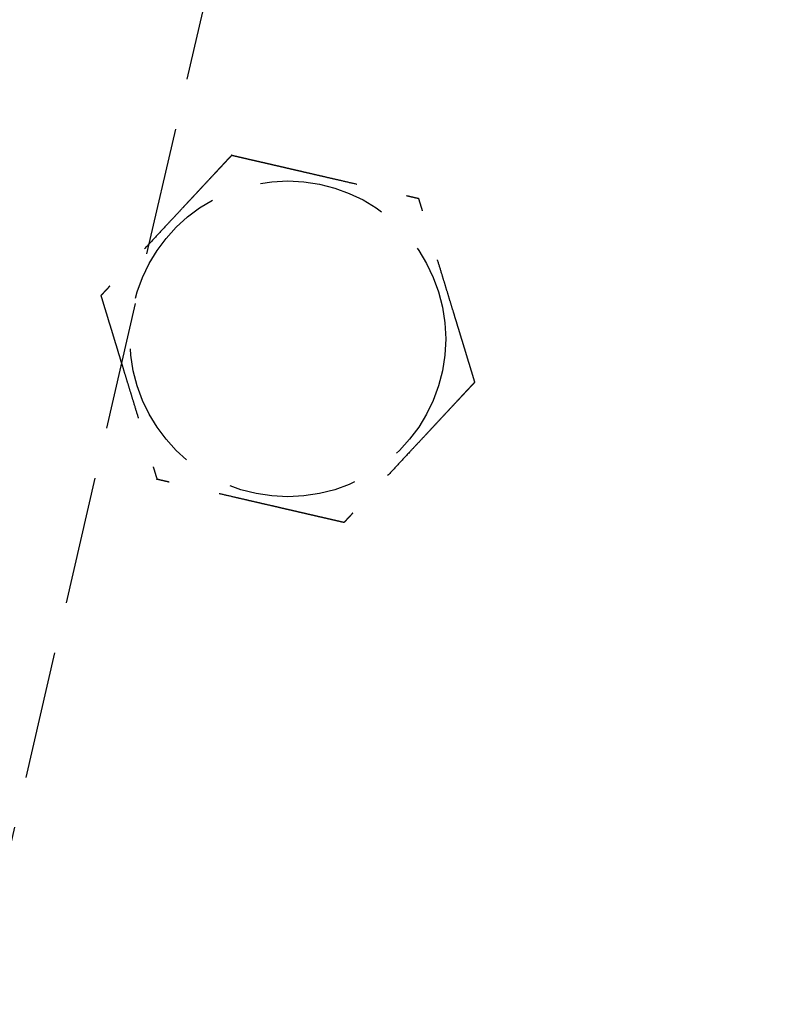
# Model space of a CAD drawing. Header units: millimetres. Extents: x 42975 to 708721, y 118172 to 172014.
# Tile 179 of 256: x 338098 to 338127, y 147929 to 147967. Entities that reach past the tile are written whole.
import ezdxf

# ---------------------------------------------------------------- set-up
doc = ezdxf.new("R2010")
doc.units = ezdxf.units.MM
doc.linetypes.add('ГТО-1 Пунктир', pattern=[7, 5, -2])
doc.layers.add('ГТО-2_Размеры_035', color=2, linetype='Continuous', lineweight=35)
doc.layers.add('ОГОС_Пунктир_025', color=151, linetype='ГТО-1 Пунктир', lineweight=25)

# ---------------------------------------------------------------- blocks, each defined once
blk = doc.blocks.new('ОГСО_Затвор_План')
at = {"layer": 'ОГОС_Пунктир_025'}
blk.add_lwpolyline([(-1013.72, 474.999), (-1140.8, 474.999), (-1142.8, 472.998), (-1142.8, 462.998), (-1170.3, 435.498), (-1170.3, -435.498), (-1142.8, -462.998), (-1142.8, -472.998), (-1140.8, -474.999), (-1013.72, -474.999)], dxfattribs=at)
blk.add_circle((-1164.17, 57.5), 6.172, dxfattribs=at)
blk.add_circle((-1164.17, 57.5), 6.172, dxfattribs=at)
for points, knots in [([(-1167.923, 64), (-1167.923, 63.999), (-1167.925, 63.997), (-1167.927, 63.992), (-1167.93, 63.988), (-1167.933, 63.982), (-1167.938, 63.974), (-1167.943, 63.965), (-1167.95, 63.954), (-1167.957, 63.94), (-1167.966, 63.925), (-1167.975, 63.909), (-1167.986, 63.891), (-1167.998, 63.869), (-1168.013, 63.843), (-1168.031, 63.813), (-1168.05, 63.78), (-1168.069, 63.747), (-1168.089, 63.712), (-1168.11, 63.676), (-1168.135, 63.632), (-1168.165, 63.581), (-1168.199, 63.522), (-1168.234, 63.461), (-1168.27, 63.399), (-1168.306, 63.336), (-1168.343, 63.272), (-1168.381, 63.206), (-1168.435, 63.112), (-1168.507, 62.989), (-1168.595, 62.835), (-1168.685, 62.68), (-1168.775, 62.524), (-1168.866, 62.367), (-1168.957, 62.208), (-1169.049, 62.049), (-1169.141, 61.89), (-1169.233, 61.73), (-1169.374, 61.487), (-1169.562, 61.16), (-1169.831, 60.695), (-1170.132, 60.173), (-1170.387, 59.732), (-1170.562, 59.428), (-1170.659, 59.261), (-1170.755, 59.094), (-1170.851, 58.929), (-1170.945, 58.765), (-1171.039, 58.602), (-1171.12, 58.462), (-1171.188, 58.344), (-1171.243, 58.249), (-1171.298, 58.155), (-1171.343, 58.075), (-1171.381, 58.01), (-1171.41, 57.96), (-1171.439, 57.91), (-1171.467, 57.862), (-1171.494, 57.815), (-1171.519, 57.77), (-1171.542, 57.732), (-1171.561, 57.699), (-1171.577, 57.671), (-1171.591, 57.646), (-1171.606, 57.621), (-1171.619, 57.599), (-1171.63, 57.579), (-1171.639, 57.563), (-1171.646, 57.55), (-1171.653, 57.539), (-1171.659, 57.528), (-1171.664, 57.52), (-1171.668, 57.512), (-1171.671, 57.507), (-1171.673, 57.504), (-1171.675, 57.501), (-1171.675, 57.501), (-1171.675, 57.5)], [0, 0, 0, 0, 0.00418, 0.008792, 0.014268, 0.02104, 0.029541, 0.040202, 0.053181, 0.06846, 0.085804, 0.10498, 0.125752, 0.147886, 0.180982, 0.216148, 0.253222, 0.292037, 0.332432, 0.374242, 0.417302, 0.483321, 0.551501, 0.6216, 0.693376, 0.76659, 0.840999, 0.916362, 0.992437, 1.167433, 1.344588, 1.52362, 1.704245, 1.886178, 2.069136, 2.252835, 2.436992, 2.621322, 2.805541, 3.279751, 3.752757, 4.418905, 5.086083, 5.279531, 5.472693, 5.665145, 5.856466, 6.046232, 6.234021, 6.419411, 6.531399, 6.641926, 6.750584, 6.856968, 6.916909, 6.97571, 7.033118, 7.088879, 7.14274, 7.194448, 7.243748, 7.276841, 7.308448, 7.338397, 7.366519, 7.392644, 7.416602, 7.433183, 7.448315, 7.461888, 7.473791, 7.483914, 7.492146, 7.498376, 7.502495, 7.504441, 7.505526, 7.505526, 7.505526, 7.505526]), ([(-1167.923, 64), (-1167.923, 63.999), (-1167.925, 63.997), (-1167.927, 63.992), (-1167.93, 63.988), (-1167.933, 63.982), (-1167.938, 63.974), (-1167.943, 63.965), (-1167.95, 63.954), (-1167.957, 63.94), (-1167.966, 63.925), (-1167.975, 63.909), (-1167.986, 63.891), (-1167.998, 63.869), (-1168.013, 63.843), (-1168.031, 63.813), (-1168.05, 63.78), (-1168.069, 63.747), (-1168.089, 63.712), (-1168.11, 63.676), (-1168.135, 63.632), (-1168.165, 63.581), (-1168.199, 63.522), (-1168.234, 63.461), (-1168.27, 63.399), (-1168.306, 63.336), (-1168.343, 63.272), (-1168.381, 63.206), (-1168.435, 63.112), (-1168.507, 62.989), (-1168.595, 62.835), (-1168.685, 62.68), (-1168.775, 62.524), (-1168.866, 62.367), (-1168.957, 62.208), (-1169.049, 62.049), (-1169.141, 61.89), (-1169.233, 61.73), (-1169.374, 61.487), (-1169.562, 61.16), (-1169.831, 60.695), (-1170.132, 60.173), (-1170.387, 59.732), (-1170.562, 59.428), (-1170.659, 59.261), (-1170.755, 59.094), (-1170.851, 58.929), (-1170.945, 58.765), (-1171.039, 58.602), (-1171.12, 58.462), (-1171.188, 58.344), (-1171.243, 58.249), (-1171.298, 58.155), (-1171.343, 58.075), (-1171.381, 58.01), (-1171.41, 57.96), (-1171.439, 57.91), (-1171.467, 57.862), (-1171.494, 57.815), (-1171.519, 57.77), (-1171.542, 57.732), (-1171.561, 57.699), (-1171.577, 57.671), (-1171.591, 57.646), (-1171.606, 57.621), (-1171.619, 57.599), (-1171.63, 57.579), (-1171.639, 57.563), (-1171.646, 57.55), (-1171.653, 57.539), (-1171.659, 57.528), (-1171.664, 57.52), (-1171.668, 57.512), (-1171.671, 57.507), (-1171.673, 57.504), (-1171.675, 57.501), (-1171.675, 57.501), (-1171.675, 57.5)], [0, 0, 0, 0, 0.00418, 0.008792, 0.014268, 0.02104, 0.029541, 0.040202, 0.053181, 0.06846, 0.085804, 0.10498, 0.125752, 0.147886, 0.180982, 0.216148, 0.253222, 0.292037, 0.332432, 0.374242, 0.417302, 0.483321, 0.551501, 0.6216, 0.693376, 0.76659, 0.840999, 0.916362, 0.992437, 1.167433, 1.344588, 1.52362, 1.704245, 1.886178, 2.069136, 2.252835, 2.436992, 2.621322, 2.805541, 3.279751, 3.752757, 4.418905, 5.086083, 5.279531, 5.472693, 5.665145, 5.856466, 6.046232, 6.234021, 6.419411, 6.531399, 6.641926, 6.750584, 6.856968, 6.916909, 6.97571, 7.033118, 7.088879, 7.14274, 7.194448, 7.243748, 7.276841, 7.308448, 7.338397, 7.366519, 7.392644, 7.416602, 7.433183, 7.448315, 7.461888, 7.473791, 7.483914, 7.492146, 7.498376, 7.502495, 7.504441, 7.505526, 7.505526, 7.505526, 7.505526]), ([(-1167.923, 64), (-1167.921, 64), (-1167.919, 64), (-1167.915, 64), (-1167.91, 64), (-1167.905, 64), (-1167.898, 64), (-1167.89, 64), (-1167.881, 64), (-1167.87, 64), (-1167.857, 64), (-1167.842, 64), (-1167.826, 64), (-1167.809, 64), (-1167.79, 64), (-1167.768, 64), (-1167.741, 64), (-1167.71, 64), (-1167.678, 64), (-1167.644, 64), (-1167.609, 64), (-1167.573, 64), (-1167.535, 64), (-1167.49, 64), (-1167.437, 64), (-1167.376, 64), (-1167.313, 64), (-1167.249, 64), (-1167.183, 64), (-1167.117, 64), (-1167.049, 64), (-1166.981, 64), (-1166.881, 64), (-1166.749, 64), (-1166.583, 64), (-1166.416, 64), (-1166.248, 64), (-1166.079, 64), (-1165.908, 64), (-1165.737, 64), (-1165.566, 64), (-1165.394, 64), (-1165.221, 64), (-1164.98, 64), (-1164.669, 64), (-1164.29, 64), (-1163.911, 64), (-1163.485, 64), (-1163.012, 64), (-1162.622, 64), (-1162.363, 64), (-1162.235, 64), (-1162.107, 64), (-1161.981, 64), (-1161.854, 64), (-1161.729, 64), (-1161.605, 64), (-1161.482, 64), (-1161.374, 64), (-1161.28, 64), (-1161.2, 64), (-1161.122, 64), (-1161.045, 64), (-1160.978, 64), (-1160.922, 64), (-1160.877, 64), (-1160.832, 64), (-1160.789, 64), (-1160.747, 64), (-1160.706, 64), (-1160.668, 64), (-1160.634, 64), (-1160.605, 64), (-1160.581, 64), (-1160.558, 64), (-1160.536, 64), (-1160.516, 64), (-1160.497, 64), (-1160.481, 64), (-1160.467, 64), (-1160.455, 64), (-1160.445, 64), (-1160.436, 64), (-1160.429, 64), (-1160.424, 64), (-1160.42, 64), (-1160.418, 64), (-1160.417, 64), (-1160.417, 64)], [0, 0, 0, 0, 0.003647, 0.00757, 0.012046, 0.017351, 0.023762, 0.031556, 0.041008, 0.052281, 0.065322, 0.079977, 0.096093, 0.113515, 0.13209, 0.151664, 0.181022, 0.211985, 0.244441, 0.278279, 0.31339, 0.349662, 0.386985, 0.425249, 0.484862, 0.546212, 0.609125, 0.673431, 0.738957, 0.805531, 0.872981, 0.941134, 1.00982, 1.173369, 1.338714, 1.505648, 1.673964, 1.843453, 2.013908, 2.185123, 2.356888, 2.528997, 2.701242, 2.873415, 3.253809, 3.633201, 4.011956, 4.39044, 4.9111, 5.431761, 5.559895, 5.68783, 5.815376, 5.942343, 6.068544, 6.193788, 6.317887, 6.440651, 6.561892, 6.642707, 6.72253, 6.801147, 6.878345, 6.953911, 7.000491, 7.046181, 7.090821, 7.134251, 7.176311, 7.216842, 7.255683, 7.292674, 7.318064, 7.34231, 7.365311, 7.386964, 7.407167, 7.425819, 7.442817, 7.456054, 7.467897, 7.478256, 7.487041, 7.494162, 7.499527, 7.503048, 7.504653, 7.505551, 7.505551, 7.505551, 7.505551]), ([(-1167.923, 64), (-1167.921, 64), (-1167.919, 64), (-1167.915, 64), (-1167.91, 64), (-1167.905, 64), (-1167.898, 64), (-1167.89, 64), (-1167.881, 64), (-1167.87, 64), (-1167.857, 64), (-1167.842, 64), (-1167.826, 64), (-1167.809, 64), (-1167.79, 64), (-1167.768, 64), (-1167.741, 64), (-1167.71, 64), (-1167.678, 64), (-1167.644, 64), (-1167.609, 64), (-1167.573, 64), (-1167.535, 64), (-1167.49, 64), (-1167.437, 64), (-1167.376, 64), (-1167.313, 64), (-1167.249, 64), (-1167.183, 64), (-1167.117, 64), (-1167.049, 64), (-1166.981, 64), (-1166.881, 64), (-1166.749, 64), (-1166.583, 64), (-1166.416, 64), (-1166.248, 64), (-1166.079, 64), (-1165.908, 64), (-1165.737, 64), (-1165.566, 64), (-1165.394, 64), (-1165.221, 64), (-1164.98, 64), (-1164.669, 64), (-1164.29, 64), (-1163.911, 64), (-1163.485, 64), (-1163.012, 64), (-1162.622, 64), (-1162.363, 64), (-1162.235, 64), (-1162.107, 64), (-1161.981, 64), (-1161.854, 64), (-1161.729, 64), (-1161.605, 64), (-1161.482, 64), (-1161.374, 64), (-1161.28, 64), (-1161.2, 64), (-1161.122, 64), (-1161.045, 64), (-1160.978, 64), (-1160.922, 64), (-1160.877, 64), (-1160.832, 64), (-1160.789, 64), (-1160.747, 64), (-1160.706, 64), (-1160.668, 64), (-1160.634, 64), (-1160.605, 64), (-1160.581, 64), (-1160.558, 64), (-1160.536, 64), (-1160.516, 64), (-1160.497, 64), (-1160.481, 64), (-1160.467, 64), (-1160.455, 64), (-1160.445, 64), (-1160.436, 64), (-1160.429, 64), (-1160.424, 64), (-1160.42, 64), (-1160.418, 64), (-1160.417, 64), (-1160.417, 64)], [0, 0, 0, 0, 0.003647, 0.00757, 0.012046, 0.017351, 0.023762, 0.031556, 0.041008, 0.052281, 0.065322, 0.079977, 0.096093, 0.113515, 0.13209, 0.151664, 0.181022, 0.211985, 0.244441, 0.278279, 0.31339, 0.349662, 0.386985, 0.425249, 0.484862, 0.546212, 0.609125, 0.673431, 0.738957, 0.805531, 0.872981, 0.941134, 1.00982, 1.173369, 1.338714, 1.505648, 1.673964, 1.843453, 2.013908, 2.185123, 2.356888, 2.528997, 2.701242, 2.873415, 3.253809, 3.633201, 4.011956, 4.39044, 4.9111, 5.431761, 5.559895, 5.68783, 5.815376, 5.942343, 6.068544, 6.193788, 6.317887, 6.440651, 6.561892, 6.642707, 6.72253, 6.801147, 6.878345, 6.953911, 7.000491, 7.046181, 7.090821, 7.134251, 7.176311, 7.216842, 7.255683, 7.292674, 7.318064, 7.34231, 7.365311, 7.386964, 7.407167, 7.425819, 7.442817, 7.456054, 7.467897, 7.478256, 7.487041, 7.494162, 7.499527, 7.503048, 7.504653, 7.505551, 7.505551, 7.505551, 7.505551]), ([(-1156.664, 57.5), (-1156.665, 57.501), (-1156.666, 57.504), (-1156.668, 57.507), (-1156.67, 57.511), (-1156.673, 57.516), (-1156.676, 57.521), (-1156.68, 57.528), (-1156.685, 57.536), (-1156.691, 57.546), (-1156.697, 57.557), (-1156.705, 57.57), (-1156.713, 57.584), (-1156.721, 57.599), (-1156.73, 57.615), (-1156.742, 57.636), (-1156.757, 57.661), (-1156.775, 57.692), (-1156.794, 57.725), (-1156.814, 57.759), (-1156.834, 57.794), (-1156.855, 57.831), (-1156.88, 57.873), (-1156.907, 57.921), (-1156.938, 57.974), (-1156.969, 58.028), (-1157.001, 58.084), (-1157.034, 58.141), (-1157.067, 58.198), (-1157.101, 58.257), (-1157.135, 58.316), (-1157.185, 58.402), (-1157.251, 58.517), (-1157.334, 58.66), (-1157.417, 58.805), (-1157.501, 58.95), (-1157.586, 59.097), (-1157.671, 59.245), (-1157.757, 59.393), (-1157.843, 59.542), (-1157.929, 59.691), (-1158.015, 59.84), (-1158.136, 60.049), (-1158.291, 60.318), (-1158.481, 60.647), (-1158.67, 60.975), (-1158.883, 61.344), (-1159.12, 61.753), (-1159.317, 62.096), (-1159.452, 62.329), (-1159.524, 62.454), (-1159.596, 62.578), (-1159.667, 62.701), (-1159.738, 62.823), (-1159.807, 62.945), (-1159.877, 63.064), (-1159.936, 63.167), (-1159.985, 63.253), (-1160.025, 63.322), (-1160.065, 63.39), (-1160.103, 63.457), (-1160.136, 63.514), (-1160.164, 63.563), (-1160.187, 63.602), (-1160.209, 63.641), (-1160.231, 63.678), (-1160.252, 63.715), (-1160.272, 63.75), (-1160.292, 63.783), (-1160.309, 63.814), (-1160.325, 63.841), (-1160.339, 63.865), (-1160.352, 63.888), (-1160.364, 63.909), (-1160.375, 63.928), (-1160.385, 63.944), (-1160.392, 63.957), (-1160.398, 63.967), (-1160.403, 63.976), (-1160.408, 63.984), (-1160.411, 63.99), (-1160.414, 63.995), (-1160.415, 63.998), (-1160.416, 63.999), (-1160.417, 64), (-1160.417, 64)], [0, 0, 0, 0, 0.003647, 0.00757, 0.012046, 0.017351, 0.023761, 0.031553, 0.041004, 0.052275, 0.065313, 0.079964, 0.096077, 0.113495, 0.132067, 0.151638, 0.185324, 0.221086, 0.258759, 0.298177, 0.339174, 0.381586, 0.425246, 0.484863, 0.546214, 0.60913, 0.673436, 0.738962, 0.805535, 0.872985, 0.941138, 1.009822, 1.173368, 1.338711, 1.505644, 1.673958, 1.843447, 2.013902, 2.185117, 2.356882, 2.528991, 2.701236, 2.87341, 3.253801, 3.633189, 4.01194, 4.390419, 4.911073, 5.431725, 5.575868, 5.719728, 5.863036, 6.005523, 6.146919, 6.286956, 6.425365, 6.561876, 6.642694, 6.722519, 6.801138, 6.878337, 6.953903, 7.000478, 7.046164, 7.0908, 7.134226, 7.176283, 7.216811, 7.25565, 7.292642, 7.32216, 7.350099, 7.376296, 7.400589, 7.422815, 7.442813, 7.456049, 7.467891, 7.478249, 7.487032, 7.49415, 7.499513, 7.503029, 7.504631, 7.505526, 7.505526, 7.505526, 7.505526]), ([(-1156.664, 57.5), (-1156.665, 57.501), (-1156.666, 57.504), (-1156.668, 57.507), (-1156.67, 57.511), (-1156.673, 57.516), (-1156.676, 57.521), (-1156.68, 57.528), (-1156.685, 57.536), (-1156.691, 57.546), (-1156.697, 57.557), (-1156.705, 57.57), (-1156.713, 57.584), (-1156.721, 57.599), (-1156.73, 57.615), (-1156.742, 57.636), (-1156.757, 57.661), (-1156.775, 57.692), (-1156.794, 57.725), (-1156.814, 57.759), (-1156.834, 57.794), (-1156.855, 57.831), (-1156.88, 57.873), (-1156.907, 57.921), (-1156.938, 57.974), (-1156.969, 58.028), (-1157.001, 58.084), (-1157.034, 58.141), (-1157.067, 58.198), (-1157.101, 58.257), (-1157.135, 58.316), (-1157.185, 58.402), (-1157.251, 58.517), (-1157.334, 58.66), (-1157.417, 58.805), (-1157.501, 58.95), (-1157.586, 59.097), (-1157.671, 59.245), (-1157.757, 59.393), (-1157.843, 59.542), (-1157.929, 59.691), (-1158.015, 59.84), (-1158.136, 60.049), (-1158.291, 60.318), (-1158.481, 60.647), (-1158.67, 60.975), (-1158.883, 61.344), (-1159.12, 61.753), (-1159.317, 62.096), (-1159.452, 62.329), (-1159.524, 62.454), (-1159.596, 62.578), (-1159.667, 62.701), (-1159.738, 62.823), (-1159.807, 62.945), (-1159.877, 63.064), (-1159.936, 63.167), (-1159.985, 63.253), (-1160.025, 63.322), (-1160.065, 63.39), (-1160.103, 63.457), (-1160.136, 63.514), (-1160.164, 63.563), (-1160.187, 63.602), (-1160.209, 63.641), (-1160.231, 63.678), (-1160.252, 63.715), (-1160.272, 63.75), (-1160.292, 63.783), (-1160.309, 63.814), (-1160.325, 63.841), (-1160.339, 63.865), (-1160.352, 63.888), (-1160.364, 63.909), (-1160.375, 63.928), (-1160.385, 63.944), (-1160.392, 63.957), (-1160.398, 63.967), (-1160.403, 63.976), (-1160.408, 63.984), (-1160.411, 63.99), (-1160.414, 63.995), (-1160.415, 63.998), (-1160.416, 63.999), (-1160.417, 64), (-1160.417, 64)], [0, 0, 0, 0, 0.003647, 0.00757, 0.012046, 0.017351, 0.023761, 0.031553, 0.041004, 0.052275, 0.065313, 0.079964, 0.096077, 0.113495, 0.132067, 0.151638, 0.185324, 0.221086, 0.258759, 0.298177, 0.339174, 0.381586, 0.425246, 0.484863, 0.546214, 0.60913, 0.673436, 0.738962, 0.805535, 0.872985, 0.941138, 1.009822, 1.173368, 1.338711, 1.505644, 1.673958, 1.843447, 2.013902, 2.185117, 2.356882, 2.528991, 2.701236, 2.87341, 3.253801, 3.633189, 4.01194, 4.390419, 4.911073, 5.431725, 5.575868, 5.719728, 5.863036, 6.005523, 6.146919, 6.286956, 6.425365, 6.561876, 6.642694, 6.722519, 6.801138, 6.878337, 6.953903, 7.000478, 7.046164, 7.0908, 7.134226, 7.176283, 7.216811, 7.25565, 7.292642, 7.32216, 7.350099, 7.376296, 7.400589, 7.422815, 7.442813, 7.456049, 7.467891, 7.478249, 7.487032, 7.49415, 7.499513, 7.503029, 7.504631, 7.505526, 7.505526, 7.505526, 7.505526]), ([(-1171.675, 57.5), (-1171.675, 57.499), (-1171.673, 57.497), (-1171.671, 57.494), (-1171.669, 57.49), (-1171.667, 57.485), (-1171.663, 57.479), (-1171.659, 57.473), (-1171.655, 57.464), (-1171.649, 57.455), (-1171.642, 57.443), (-1171.635, 57.431), (-1171.627, 57.417), (-1171.618, 57.402), (-1171.609, 57.386), (-1171.597, 57.365), (-1171.582, 57.339), (-1171.565, 57.308), (-1171.546, 57.276), (-1171.526, 57.242), (-1171.506, 57.206), (-1171.484, 57.169), (-1171.46, 57.127), (-1171.433, 57.08), (-1171.402, 57.027), (-1171.371, 56.972), (-1171.338, 56.917), (-1171.306, 56.86), (-1171.272, 56.802), (-1171.239, 56.744), (-1171.205, 56.685), (-1171.155, 56.598), (-1171.088, 56.484), (-1171.006, 56.34), (-1170.922, 56.196), (-1170.838, 56.05), (-1170.753, 55.904), (-1170.668, 55.756), (-1170.583, 55.608), (-1170.497, 55.459), (-1170.411, 55.31), (-1170.325, 55.161), (-1170.204, 54.952), (-1170.049, 54.683), (-1169.859, 54.354), (-1169.669, 54.026), (-1169.456, 53.657), (-1169.22, 53.247), (-1169.022, 52.905), (-1168.887, 52.672), (-1168.816, 52.547), (-1168.744, 52.423), (-1168.673, 52.3), (-1168.602, 52.177), (-1168.532, 52.056), (-1168.463, 51.936), (-1168.404, 51.834), (-1168.354, 51.748), (-1168.314, 51.679), (-1168.275, 51.611), (-1168.236, 51.544), (-1168.203, 51.486), (-1168.175, 51.438), (-1168.152, 51.398), (-1168.13, 51.36), (-1168.108, 51.322), (-1168.087, 51.286), (-1168.067, 51.251), (-1168.048, 51.217), (-1168.03, 51.187), (-1168.015, 51.16), (-1168.001, 51.135), (-1167.988, 51.113), (-1167.975, 51.092), (-1167.964, 51.073), (-1167.955, 51.057), (-1167.948, 51.044), (-1167.942, 51.033), (-1167.937, 51.024), (-1167.932, 51.017), (-1167.929, 51.011), (-1167.926, 51.006), (-1167.924, 51.003), (-1167.923, 51.001), (-1167.923, 51.001), (-1167.923, 51)], [0, 0, 0, 0, 0.003647, 0.00757, 0.012046, 0.017351, 0.023761, 0.031553, 0.041004, 0.052275, 0.065313, 0.079964, 0.096077, 0.113495, 0.132067, 0.151638, 0.185324, 0.221087, 0.25876, 0.298178, 0.339176, 0.381588, 0.425248, 0.484863, 0.546214, 0.609127, 0.673432, 0.738956, 0.805528, 0.872975, 0.941126, 1.009809, 1.173356, 1.338699, 1.505633, 1.673948, 1.843438, 2.013895, 2.185111, 2.356878, 2.528988, 2.701235, 2.87341, 3.253801, 3.633189, 4.01194, 4.390419, 4.91108, 5.43174, 5.575884, 5.719744, 5.863053, 6.00554, 6.146937, 6.286973, 6.425381, 6.561891, 6.642706, 6.722527, 6.801144, 6.87834, 6.953905, 7.000483, 7.04617, 7.090808, 7.134237, 7.176295, 7.216825, 7.255665, 7.292657, 7.322172, 7.350108, 7.376303, 7.400593, 7.422817, 7.442813, 7.456048, 7.46789, 7.478248, 7.487031, 7.49415, 7.499512, 7.503029, 7.504631, 7.505526, 7.505526, 7.505526, 7.505526]), ([(-1171.675, 57.5), (-1171.675, 57.499), (-1171.673, 57.497), (-1171.671, 57.494), (-1171.669, 57.49), (-1171.667, 57.485), (-1171.663, 57.479), (-1171.659, 57.473), (-1171.655, 57.464), (-1171.649, 57.455), (-1171.642, 57.443), (-1171.635, 57.431), (-1171.627, 57.417), (-1171.618, 57.402), (-1171.609, 57.386), (-1171.597, 57.365), (-1171.582, 57.339), (-1171.565, 57.308), (-1171.546, 57.276), (-1171.526, 57.242), (-1171.506, 57.206), (-1171.484, 57.169), (-1171.46, 57.127), (-1171.433, 57.08), (-1171.402, 57.027), (-1171.371, 56.972), (-1171.338, 56.917), (-1171.306, 56.86), (-1171.272, 56.802), (-1171.239, 56.744), (-1171.205, 56.685), (-1171.155, 56.598), (-1171.088, 56.484), (-1171.006, 56.34), (-1170.922, 56.196), (-1170.838, 56.05), (-1170.753, 55.904), (-1170.668, 55.756), (-1170.583, 55.608), (-1170.497, 55.459), (-1170.411, 55.31), (-1170.325, 55.161), (-1170.204, 54.952), (-1170.049, 54.683), (-1169.859, 54.354), (-1169.669, 54.026), (-1169.456, 53.657), (-1169.22, 53.247), (-1169.022, 52.905), (-1168.887, 52.672), (-1168.816, 52.547), (-1168.744, 52.423), (-1168.673, 52.3), (-1168.602, 52.177), (-1168.532, 52.056), (-1168.463, 51.936), (-1168.404, 51.834), (-1168.354, 51.748), (-1168.314, 51.679), (-1168.275, 51.611), (-1168.236, 51.544), (-1168.203, 51.486), (-1168.175, 51.438), (-1168.152, 51.398), (-1168.13, 51.36), (-1168.108, 51.322), (-1168.087, 51.286), (-1168.067, 51.251), (-1168.048, 51.217), (-1168.03, 51.187), (-1168.015, 51.16), (-1168.001, 51.135), (-1167.988, 51.113), (-1167.975, 51.092), (-1167.964, 51.073), (-1167.955, 51.057), (-1167.948, 51.044), (-1167.942, 51.033), (-1167.937, 51.024), (-1167.932, 51.017), (-1167.929, 51.011), (-1167.926, 51.006), (-1167.924, 51.003), (-1167.923, 51.001), (-1167.923, 51.001), (-1167.923, 51)], [0, 0, 0, 0, 0.003647, 0.00757, 0.012046, 0.017351, 0.023761, 0.031553, 0.041004, 0.052275, 0.065313, 0.079964, 0.096077, 0.113495, 0.132067, 0.151638, 0.185324, 0.221087, 0.25876, 0.298178, 0.339176, 0.381588, 0.425248, 0.484863, 0.546214, 0.609127, 0.673432, 0.738956, 0.805528, 0.872975, 0.941126, 1.009809, 1.173356, 1.338699, 1.505633, 1.673948, 1.843438, 2.013895, 2.185111, 2.356878, 2.528988, 2.701235, 2.87341, 3.253801, 3.633189, 4.01194, 4.390419, 4.91108, 5.43174, 5.575884, 5.719744, 5.863053, 6.00554, 6.146937, 6.286973, 6.425381, 6.561891, 6.642706, 6.722527, 6.801144, 6.87834, 6.953905, 7.000483, 7.04617, 7.090808, 7.134237, 7.176295, 7.216825, 7.255665, 7.292657, 7.322172, 7.350108, 7.376303, 7.400593, 7.422817, 7.442813, 7.456048, 7.46789, 7.478248, 7.487031, 7.49415, 7.499512, 7.503029, 7.504631, 7.505526, 7.505526, 7.505526, 7.505526]), ([(-1156.664, 57.5), (-1156.665, 57.499), (-1156.666, 57.497), (-1156.669, 57.492), (-1156.672, 57.488), (-1156.675, 57.482), (-1156.679, 57.474), (-1156.685, 57.465), (-1156.691, 57.454), (-1156.699, 57.44), (-1156.708, 57.425), (-1156.717, 57.409), (-1156.727, 57.391), (-1156.74, 57.369), (-1156.755, 57.343), (-1156.773, 57.313), (-1156.791, 57.281), (-1156.811, 57.247), (-1156.831, 57.212), (-1156.852, 57.176), (-1156.877, 57.132), (-1156.906, 57.081), (-1156.94, 57.022), (-1156.975, 56.961), (-1157.011, 56.899), (-1157.048, 56.836), (-1157.085, 56.772), (-1157.123, 56.706), (-1157.177, 56.612), (-1157.248, 56.489), (-1157.337, 56.335), (-1157.426, 56.18), (-1157.517, 56.024), (-1157.608, 55.867), (-1157.699, 55.708), (-1157.791, 55.549), (-1157.883, 55.39), (-1157.975, 55.23), (-1158.115, 54.987), (-1158.304, 54.66), (-1158.573, 54.195), (-1158.874, 53.673), (-1159.128, 53.232), (-1159.304, 52.928), (-1159.401, 52.761), (-1159.497, 52.594), (-1159.592, 52.429), (-1159.687, 52.265), (-1159.781, 52.102), (-1159.862, 51.962), (-1159.93, 51.844), (-1159.985, 51.749), (-1160.039, 51.655), (-1160.085, 51.575), (-1160.123, 51.51), (-1160.152, 51.46), (-1160.181, 51.41), (-1160.208, 51.362), (-1160.235, 51.315), (-1160.261, 51.27), (-1160.283, 51.232), (-1160.302, 51.199), (-1160.318, 51.171), (-1160.333, 51.146), (-1160.347, 51.121), (-1160.36, 51.099), (-1160.371, 51.079), (-1160.381, 51.063), (-1160.388, 51.05), (-1160.395, 51.039), (-1160.401, 51.028), (-1160.406, 51.02), (-1160.41, 51.012), (-1160.413, 51.007), (-1160.415, 51.004), (-1160.416, 51.002), (-1160.417, 51.001), (-1160.417, 51)], [0, 0, 0, 0, 0.004183, 0.008799, 0.014278, 0.021053, 0.029555, 0.040217, 0.053195, 0.068472, 0.085814, 0.104986, 0.125755, 0.147886, 0.18098, 0.216145, 0.253218, 0.292034, 0.33243, 0.374241, 0.417302, 0.483322, 0.551502, 0.621602, 0.693378, 0.766591, 0.841, 0.916362, 0.992437, 1.167432, 1.344587, 1.523618, 1.704243, 1.886176, 2.069135, 2.252834, 2.436991, 2.621321, 2.805541, 3.279757, 3.75277, 4.418918, 5.086098, 5.279546, 5.472708, 5.66516, 5.85648, 6.046246, 6.234035, 6.419424, 6.531409, 6.641932, 6.750587, 6.856968, 6.916908, 6.975709, 7.033117, 7.088879, 7.14274, 7.194448, 7.243748, 7.276841, 7.308448, 7.338397, 7.366519, 7.392644, 7.416602, 7.433183, 7.448315, 7.461888, 7.473791, 7.483914, 7.492146, 7.498376, 7.502495, 7.504441, 7.505526, 7.505526, 7.505526, 7.505526]), ([(-1156.664, 57.5), (-1156.665, 57.499), (-1156.666, 57.497), (-1156.669, 57.492), (-1156.672, 57.488), (-1156.675, 57.482), (-1156.679, 57.474), (-1156.685, 57.465), (-1156.691, 57.454), (-1156.699, 57.44), (-1156.708, 57.425), (-1156.717, 57.409), (-1156.727, 57.391), (-1156.74, 57.369), (-1156.755, 57.343), (-1156.773, 57.313), (-1156.791, 57.281), (-1156.811, 57.247), (-1156.831, 57.212), (-1156.852, 57.176), (-1156.877, 57.132), (-1156.906, 57.081), (-1156.94, 57.022), (-1156.975, 56.961), (-1157.011, 56.899), (-1157.048, 56.836), (-1157.085, 56.772), (-1157.123, 56.706), (-1157.177, 56.612), (-1157.248, 56.489), (-1157.337, 56.335), (-1157.426, 56.18), (-1157.517, 56.024), (-1157.608, 55.867), (-1157.699, 55.708), (-1157.791, 55.549), (-1157.883, 55.39), (-1157.975, 55.23), (-1158.115, 54.987), (-1158.304, 54.66), (-1158.573, 54.195), (-1158.874, 53.673), (-1159.128, 53.232), (-1159.304, 52.928), (-1159.401, 52.761), (-1159.497, 52.594), (-1159.592, 52.429), (-1159.687, 52.265), (-1159.781, 52.102), (-1159.862, 51.962), (-1159.93, 51.844), (-1159.985, 51.749), (-1160.039, 51.655), (-1160.085, 51.575), (-1160.123, 51.51), (-1160.152, 51.46), (-1160.181, 51.41), (-1160.208, 51.362), (-1160.235, 51.315), (-1160.261, 51.27), (-1160.283, 51.232), (-1160.302, 51.199), (-1160.318, 51.171), (-1160.333, 51.146), (-1160.347, 51.121), (-1160.36, 51.099), (-1160.371, 51.079), (-1160.381, 51.063), (-1160.388, 51.05), (-1160.395, 51.039), (-1160.401, 51.028), (-1160.406, 51.02), (-1160.41, 51.012), (-1160.413, 51.007), (-1160.415, 51.004), (-1160.416, 51.002), (-1160.417, 51.001), (-1160.417, 51)], [0, 0, 0, 0, 0.004183, 0.008799, 0.014278, 0.021053, 0.029555, 0.040217, 0.053195, 0.068472, 0.085814, 0.104986, 0.125755, 0.147886, 0.18098, 0.216145, 0.253218, 0.292034, 0.33243, 0.374241, 0.417302, 0.483322, 0.551502, 0.621602, 0.693378, 0.766591, 0.841, 0.916362, 0.992437, 1.167432, 1.344587, 1.523618, 1.704243, 1.886176, 2.069135, 2.252834, 2.436991, 2.621321, 2.805541, 3.279757, 3.75277, 4.418918, 5.086098, 5.279546, 5.472708, 5.66516, 5.85648, 6.046246, 6.234035, 6.419424, 6.531409, 6.641932, 6.750587, 6.856968, 6.916908, 6.975709, 7.033117, 7.088879, 7.14274, 7.194448, 7.243748, 7.276841, 7.308448, 7.338397, 7.366519, 7.392644, 7.416602, 7.433183, 7.448315, 7.461888, 7.473791, 7.483914, 7.492146, 7.498376, 7.502495, 7.504441, 7.505526, 7.505526, 7.505526, 7.505526]), ([(-1160.417, 51), (-1160.418, 51), (-1160.421, 51), (-1160.425, 51), (-1160.429, 51), (-1160.435, 51), (-1160.441, 51), (-1160.449, 51), (-1160.459, 51), (-1160.47, 51), (-1160.483, 51), (-1160.498, 51), (-1160.514, 51), (-1160.531, 51), (-1160.549, 51), (-1160.572, 51), (-1160.599, 51), (-1160.63, 51), (-1160.662, 51), (-1160.696, 51), (-1160.731, 51), (-1160.767, 51), (-1160.804, 51), (-1160.849, 51), (-1160.902, 51), (-1160.964, 51), (-1161.027, 51), (-1161.091, 51), (-1161.156, 51), (-1161.223, 51), (-1161.29, 51), (-1161.358, 51), (-1161.458, 51), (-1161.591, 51), (-1161.756, 51), (-1161.923, 51), (-1162.091, 51), (-1162.261, 51), (-1162.431, 51), (-1162.602, 51), (-1162.774, 51), (-1162.946, 51), (-1163.118, 51), (-1163.36, 51), (-1163.671, 51), (-1164.05, 51), (-1164.429, 51), (-1164.855, 51), (-1165.328, 51), (-1165.718, 51), (-1165.977, 51), (-1166.105, 51), (-1166.232, 51), (-1166.359, 51), (-1166.485, 51), (-1166.61, 51), (-1166.734, 51), (-1166.857, 51), (-1166.965, 51), (-1167.059, 51), (-1167.139, 51), (-1167.218, 51), (-1167.295, 51), (-1167.361, 51), (-1167.417, 51), (-1167.463, 51), (-1167.507, 51), (-1167.551, 51), (-1167.593, 51), (-1167.633, 51), (-1167.672, 51), (-1167.706, 51), (-1167.735, 51), (-1167.759, 51), (-1167.782, 51), (-1167.804, 51), (-1167.824, 51), (-1167.842, 51), (-1167.859, 51), (-1167.873, 51), (-1167.884, 51), (-1167.895, 51), (-1167.904, 51), (-1167.911, 51), (-1167.916, 51), (-1167.919, 51), (-1167.921, 51), (-1167.922, 51), (-1167.923, 51)], [0, 0, 0, 0, 0.003648, 0.007572, 0.012048, 0.017354, 0.023765, 0.031557, 0.041008, 0.052278, 0.065315, 0.079965, 0.096076, 0.113494, 0.132064, 0.151634, 0.180992, 0.211956, 0.244415, 0.278258, 0.313373, 0.349651, 0.38698, 0.425249, 0.484866, 0.546218, 0.609133, 0.673438, 0.738964, 0.805536, 0.872984, 0.941136, 1.00982, 1.173365, 1.338708, 1.505641, 1.673956, 1.843446, 2.013902, 2.185117, 2.356884, 2.528994, 2.701241, 2.873415, 3.253811, 3.633202, 4.011956, 4.39044, 4.911085, 5.431731, 5.559868, 5.687806, 5.815354, 5.942325, 6.068528, 6.193776, 6.317878, 6.440647, 6.561892, 6.642709, 6.722532, 6.80115, 6.878347, 6.953911, 7.000486, 7.046171, 7.090805, 7.13423, 7.176287, 7.216814, 7.255653, 7.292644, 7.318038, 7.342289, 7.365294, 7.386952, 7.40716, 7.425816, 7.442817, 7.456055, 7.467898, 7.478258, 7.487042, 7.494162, 7.499528, 7.503048, 7.504653, 7.505551, 7.505551, 7.505551, 7.505551]), ([(-1160.417, 51), (-1160.418, 51), (-1160.421, 51), (-1160.425, 51), (-1160.429, 51), (-1160.435, 51), (-1160.441, 51), (-1160.449, 51), (-1160.459, 51), (-1160.47, 51), (-1160.483, 51), (-1160.498, 51), (-1160.514, 51), (-1160.531, 51), (-1160.549, 51), (-1160.572, 51), (-1160.599, 51), (-1160.63, 51), (-1160.662, 51), (-1160.696, 51), (-1160.731, 51), (-1160.767, 51), (-1160.804, 51), (-1160.849, 51), (-1160.902, 51), (-1160.964, 51), (-1161.027, 51), (-1161.091, 51), (-1161.156, 51), (-1161.223, 51), (-1161.29, 51), (-1161.358, 51), (-1161.458, 51), (-1161.591, 51), (-1161.756, 51), (-1161.923, 51), (-1162.091, 51), (-1162.261, 51), (-1162.431, 51), (-1162.602, 51), (-1162.774, 51), (-1162.946, 51), (-1163.118, 51), (-1163.36, 51), (-1163.671, 51), (-1164.05, 51), (-1164.429, 51), (-1164.855, 51), (-1165.328, 51), (-1165.718, 51), (-1165.977, 51), (-1166.105, 51), (-1166.232, 51), (-1166.359, 51), (-1166.485, 51), (-1166.61, 51), (-1166.734, 51), (-1166.857, 51), (-1166.965, 51), (-1167.059, 51), (-1167.139, 51), (-1167.218, 51), (-1167.295, 51), (-1167.361, 51), (-1167.417, 51), (-1167.463, 51), (-1167.507, 51), (-1167.551, 51), (-1167.593, 51), (-1167.633, 51), (-1167.672, 51), (-1167.706, 51), (-1167.735, 51), (-1167.759, 51), (-1167.782, 51), (-1167.804, 51), (-1167.824, 51), (-1167.842, 51), (-1167.859, 51), (-1167.873, 51), (-1167.884, 51), (-1167.895, 51), (-1167.904, 51), (-1167.911, 51), (-1167.916, 51), (-1167.919, 51), (-1167.921, 51), (-1167.922, 51), (-1167.923, 51)], [0, 0, 0, 0, 0.003648, 0.007572, 0.012048, 0.017354, 0.023765, 0.031557, 0.041008, 0.052278, 0.065315, 0.079965, 0.096076, 0.113494, 0.132064, 0.151634, 0.180992, 0.211956, 0.244415, 0.278258, 0.313373, 0.349651, 0.38698, 0.425249, 0.484866, 0.546218, 0.609133, 0.673438, 0.738964, 0.805536, 0.872984, 0.941136, 1.00982, 1.173365, 1.338708, 1.505641, 1.673956, 1.843446, 2.013902, 2.185117, 2.356884, 2.528994, 2.701241, 2.873415, 3.253811, 3.633202, 4.011956, 4.39044, 4.911085, 5.431731, 5.559868, 5.687806, 5.815354, 5.942325, 6.068528, 6.193776, 6.317878, 6.440647, 6.561892, 6.642709, 6.722532, 6.80115, 6.878347, 6.953911, 7.000486, 7.046171, 7.090805, 7.13423, 7.176287, 7.216814, 7.255653, 7.292644, 7.318038, 7.342289, 7.365294, 7.386952, 7.40716, 7.425816, 7.442817, 7.456055, 7.467898, 7.478258, 7.487042, 7.494162, 7.499528, 7.503048, 7.504653, 7.505551, 7.505551, 7.505551, 7.505551])]:
    blk.add_open_spline(points, degree=3, knots=knots, dxfattribs=at)
blk = doc.blocks.new('A$C1AA538EC')
at = {"layer": 'ГТО-2_Размеры_035', "rotation": 346.9999999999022}
blk.add_blockref('ОГСО_Затвор_План', (-6044.682, -11100.099), dxfattribs=at)

msp = doc.modelspace()

# ---------------------------------------------------------------- block references
at = {"layer": 'ГТО-2_Размеры_035'}
msp.add_blockref('A$C1AA538EC', (345274.631, 158737.105), dxfattribs=at)

doc.saveas('drawing.dxf')
